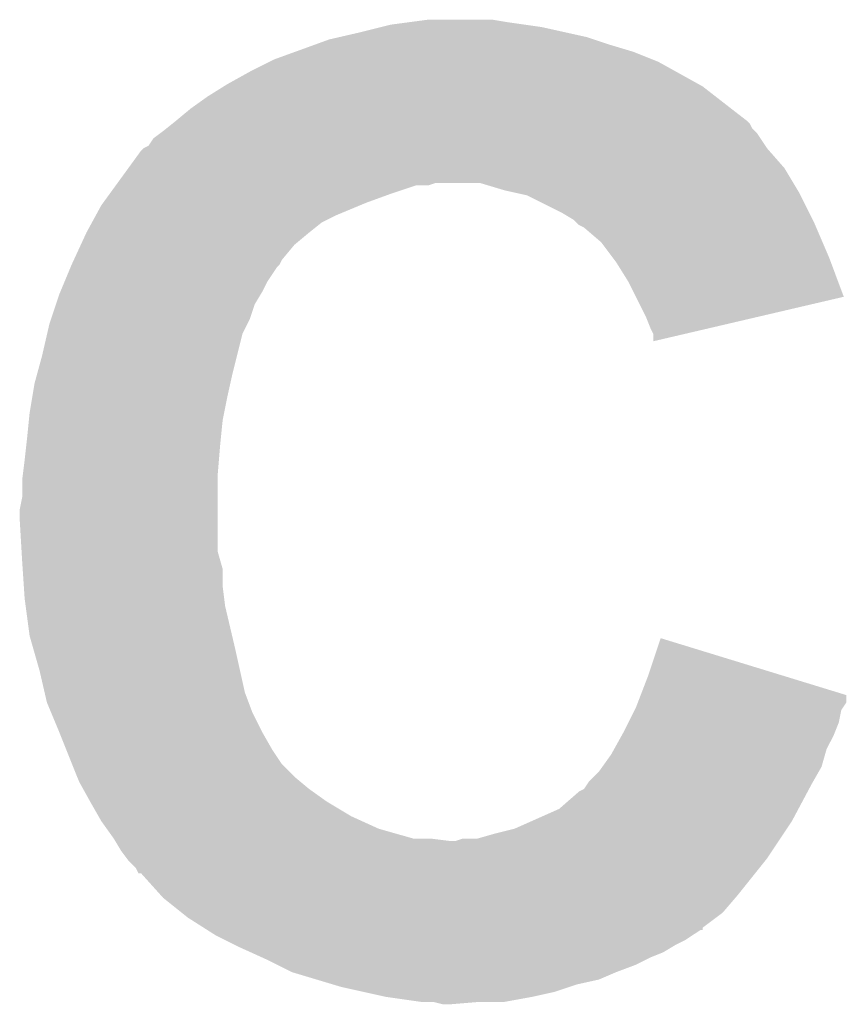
# Model space of a CAD drawing. Extents: x -4.5 to 27.4, y -3.9 to 53.4.
# Tile 36 of 43: x 10.7 to 11.5, y 45.1 to 46.1. Entities that reach past the tile are written whole.
import ezdxf

# ---------------------------------------------------------------- set-up
doc = ezdxf.new("R2010")
doc.units = 0
doc.layers.add('BRUSHLESS_28_CLICK_V101_GTO', color=11, linetype='CONTINUOUS')

msp = doc.modelspace()

# ---------------------------------------------------------------- linework, layer by layer
at = {"layer": 'BRUSHLESS_28_CLICK_V101_GTO'}
for points in [[(11.093452, 46.0756), (11.112502, 46.07814), (11.19378, 46.0756), (11.178538, 46.07814)], [(11.04392, 46.06544), (11.06424, 46.07052), (11.252196, 46.06544), (11.229338, 46.07052)], [(11.06424, 46.07052), (11.074402, 46.07306), (11.229338, 46.07052), (11.21156, 46.07306)], [(11.074402, 46.07306), (11.093452, 46.0756), (11.21156, 46.07306), (11.19378, 46.0756)], [(10.996932, 46.05274), (11.010902, 46.05782), (11.29792, 46.05274), (11.282676, 46.05782)], [(11.010902, 46.05782), (11.021898, 46.060358), (11.282676, 46.05782), (11.27506, 46.060358)], [(11.021898, 46.060358), (11.04392, 46.06544), (11.27506, 46.060358), (11.252196, 46.06544)], [(10.975982, 46.045122), (10.996932, 46.05274), (11.32332, 46.045122), (11.29792, 46.05274)], [(10.94994, 46.03496), (10.955022, 46.0375), (11.348722, 46.03496), (11.342374, 46.0375)], [(10.955022, 46.0375), (10.975982, 46.045122), (11.342374, 46.0375), (11.32332, 46.045122)], [(10.92962, 46.0248), (10.94994, 46.03496), (11.367008, 46.0248), (11.348722, 46.03496)], [(10.90676, 46.012098), (10.92962, 46.0248), (11.389868, 46.012098), (11.367008, 46.0248)], [(10.88644, 45.9994), (10.902698, 46.00956), (11.407498, 45.9994), (11.394434, 46.00956)], [(10.902698, 46.00956), (10.90676, 46.012098), (11.394434, 46.00956), (11.389868, 46.012098)], [(10.86866, 45.9867), (10.88644, 45.9994), (11.423828, 45.9867), (11.407498, 45.9994)], [(10.85342, 45.974), (10.86866, 45.9867), (11.440158, 45.974), (11.423828, 45.9867)], [(10.8439, 45.966384), (10.85024, 45.971456), (11.445242, 45.966384), (11.442702, 45.971456)], [(10.85024, 45.971456), (10.853416, 45.973998), (11.442702, 45.971456), (11.44016, 45.973998)], [(10.853416, 45.973998), (10.85342, 45.974), (11.44016, 45.973998), (11.440158, 45.974)], [(10.830562, 45.956222), (10.837332, 45.9613), (11.453706, 45.956222), (11.45032, 45.9613)], [(10.837332, 45.9613), (10.84072, 45.96384), (11.45032, 45.9613), (11.447784, 45.96384)], [(10.84072, 45.96384), (10.8439, 45.966384), (11.447784, 45.96384), (11.445242, 45.966384)], [(10.820404, 45.946062), (10.825476, 45.948604), (11.460478, 45.946062), (11.458784, 45.948604)], [(10.825476, 45.948604), (10.830562, 45.956222), (11.458784, 45.948604), (11.453706, 45.956222)], [(10.804928, 45.925738), (10.817862, 45.94352), (11.478262, 45.925738), (11.462702, 45.94352)], [(10.817862, 45.94352), (10.8204, 45.946058), (11.462702, 45.94352), (11.46048, 45.946058)], [(10.8204, 45.946058), (10.820404, 45.946062), (11.46048, 45.946058), (11.460478, 45.946062)], [(10.793844, 45.9105), (10.804928, 45.925738), (11.487406, 45.9105), (11.478262, 45.925738)], [(10.786454, 45.90034), (10.791996, 45.907958), (11.07694, 45.90034), (11.099798, 45.907958)], [(10.791996, 45.90796), (10.793842, 45.910498), (11.112496, 45.90796), (11.120118, 45.910498)], [(10.791996, 45.907958), (10.791996, 45.90796), (11.099798, 45.907958), (11.112496, 45.90796)], [(10.793842, 45.910498), (10.793844, 45.9105), (11.120118, 45.910498), (11.165838, 45.9105)], [(11.191242, 45.90288), (11.165838, 45.9105), (11.491978, 45.90288), (11.487406, 45.9105)], [(10.779064, 45.89018), (10.786454, 45.90034), (11.049002, 45.89018), (11.07694, 45.90034)], [(11.202676, 45.90034), (11.191242, 45.90288), (11.4935, 45.90034), (11.491978, 45.90288)], [(11.214098, 45.897802), (11.202676, 45.90034), (11.49477, 45.897802), (11.4935, 45.90034)], [(11.24966, 45.88002), (11.214098, 45.897802), (11.50366, 45.88002), (11.49477, 45.897802)], [(10.771676, 45.87748), (10.77722, 45.887642), (11.01852, 45.87748), (11.04291, 45.887642)], [(10.77722, 45.887642), (10.779064, 45.89018), (11.04291, 45.887642), (11.049002, 45.89018)], [(10.76752, 45.86986), (10.771676, 45.87748), (11.003284, 45.86986), (11.01852, 45.87748)], [(11.262358, 45.872402), (11.24966, 45.88002), (11.50747, 45.872402), (11.50366, 45.88002)], [(10.76198, 45.8597), (10.76752, 45.86986), (10.99058, 45.8597), (11.003284, 45.86986)], [(11.264904, 45.86986), (11.262358, 45.872402), (11.50874, 45.86986), (11.50747, 45.872402)], [(11.267444, 45.867322), (11.264904, 45.86986), (11.509828, 45.867322), (11.50874, 45.86986)], [(11.272516, 45.864782), (11.267444, 45.867322), (11.510918, 45.864782), (11.509828, 45.867322)], [(10.756116, 45.846998), (10.76198, 45.8597), (10.975338, 45.846998), (10.99058, 45.8597)], [(11.2903, 45.849542), (11.272516, 45.864782), (11.517448, 45.849542), (11.510918, 45.864782)], [(10.749082, 45.831756), (10.756116, 45.846998), (10.962638, 45.831756), (10.975338, 45.846998)], [(11.30173, 45.8343), (11.2903, 45.849542), (11.52398, 45.8343), (11.517448, 45.849542)], [(10.74568, 45.82414), (10.74674, 45.82668), (10.95756, 45.82414), (10.960094, 45.82668)], [(10.74674, 45.826684), (10.749082, 45.831756), (10.960098, 45.826684), (10.962638, 45.831756)], [(10.74674, 45.82668), (10.74674, 45.826684), (10.960094, 45.82668), (10.960098, 45.826684)], [(11.30554, 45.829218), (11.30173, 45.8343), (11.525882, 45.829218), (11.52398, 45.8343)], [(11.31824, 45.808898), (11.30554, 45.829218), (11.533488, 45.808898), (11.525882, 45.829218)], [(10.73933, 45.808898), (10.74568, 45.82414), (10.9474, 45.808898), (10.95756, 45.82414)], [(10.735098, 45.798742), (10.73933, 45.808898), (10.94232, 45.798742), (10.9474, 45.808898)], [(11.325864, 45.793654), (11.31824, 45.808898), (11.539192, 45.793654), (11.533488, 45.808898)], [(10.730654, 45.786044), (10.73404, 45.796198), (10.9347, 45.786044), (10.940792, 45.796198)], [(10.73404, 45.796198), (10.735098, 45.798742), (10.940792, 45.796198), (10.94232, 45.798742)], [(10.725574, 45.7708), (10.730654, 45.786044), (10.92962, 45.7708), (10.9347, 45.786044)], [(11.33602, 45.77334), (11.325864, 45.793654), (11.452232, 45.77334), (11.539192, 45.793654)], [(10.721534, 45.755558), (10.72388, 45.765718), (10.921998, 45.755558), (10.927078, 45.765718)], [(10.72388, 45.765718), (10.725574, 45.7708), (10.927078, 45.765718), (10.92962, 45.7708)], [(11.3411, 45.76064), (11.33602, 45.77334), (11.397868, 45.76064), (11.452232, 45.77334)], [(10.71626, 45.7327), (10.721534, 45.755558), (10.916284, 45.7327), (10.921998, 45.755558)], [(11.343638, 45.755564), (11.3411, 45.76064), (11.376138, 45.755564), (11.397868, 45.76064)], [(11.34364, 45.747972), (11.343638, 45.755564), (11.34364, 45.747972), (11.376138, 45.755564)], [(10.71141, 45.71492), (10.71626, 45.7327), (10.91184, 45.71492), (10.916284, 45.7327)], [(10.70864, 45.704762), (10.71141, 45.71492), (10.909582, 45.704762), (10.91184, 45.71492)], [(10.706522, 45.69206), (10.70864, 45.704762), (10.90676, 45.69206), (10.909582, 45.704762)], [(10.70356, 45.67428), (10.706522, 45.69206), (10.903202, 45.67428), (10.90676, 45.69206)], [(10.702798, 45.666662), (10.70356, 45.67428), (10.90168, 45.666662), (10.903202, 45.67428)], [(10.70102, 45.64888), (10.702798, 45.666662), (10.8999, 45.64888), (10.90168, 45.666662)], [(10.700172, 45.64126), (10.70102, 45.64888), (10.89914, 45.64126), (10.8999, 45.64888)], [(10.69848, 45.62602), (10.700172, 45.64126), (10.897868, 45.62602), (10.89914, 45.64126)], [(10.696574, 45.610782), (10.69848, 45.62602), (10.8966, 45.610782), (10.897868, 45.62602)], [(10.69594, 45.6057), (10.696574, 45.610782), (10.8966, 45.6057), (10.8966, 45.610782)], [(10.69594, 45.587922), (10.69594, 45.6057), (10.8966, 45.587922), (10.8966, 45.6057)], [(10.6934, 45.575222), (10.69594, 45.587922), (10.8966, 45.575222), (10.8966, 45.587922)], [(10.6934, 45.565058), (10.6934, 45.575222), (10.8966, 45.565058), (10.8966, 45.575222)], [(10.695344, 45.532036), (10.6934, 45.565058), (10.8966, 45.532036), (10.8966, 45.565058)], [(10.69594, 45.52188), (10.695344, 45.532036), (10.899504, 45.52188), (10.8966, 45.532036)], [(10.69645, 45.514258), (10.69594, 45.52188), (10.90168, 45.514258), (10.899504, 45.52188)], [(10.697634, 45.49648), (10.69645, 45.514258), (10.90168, 45.49648), (10.90168, 45.514258)], [(10.69848, 45.48378), (10.697634, 45.49648), (10.903268, 45.48378), (10.90168, 45.49648)], [(10.699498, 45.47616), (10.69848, 45.48378), (10.90422, 45.47616), (10.903268, 45.48378)], [(10.70356, 45.445682), (10.699498, 45.47616), (10.911392, 45.445682), (10.90422, 45.47616)], [(10.70719, 45.43298), (10.70356, 45.445682), (10.91438, 45.43298), (10.911392, 45.445682)], [(11.33856, 45.405038), (11.351284, 45.443136), (11.475468, 45.405038), (11.351284, 45.443136)], [(10.71372, 45.41012), (10.70719, 45.43298), (10.919462, 45.41012), (10.91438, 45.43298)], [(10.718998, 45.387258), (10.71372, 45.41012), (10.924542, 45.387258), (10.919462, 45.41012)], [(11.330736, 45.3847), (11.33856, 45.405038), (11.54176, 45.3847), (11.475468, 45.405038)], [(10.72134, 45.377102), (10.718998, 45.387258), (10.92835, 45.377102), (10.924542, 45.387258)], [(11.32781, 45.377094), (11.330736, 45.3847), (11.541756, 45.377094), (11.54176, 45.3847)], [(10.725574, 45.36694), (10.72134, 45.377102), (10.93216, 45.36694), (10.92835, 45.377102)], [(11.32459, 45.369482), (11.32586, 45.37202), (11.536678, 45.369482), (11.53837, 45.37202)], [(11.32586, 45.37202), (11.32781, 45.377094), (11.53837, 45.37202), (11.541756, 45.377094)], [(10.73404, 45.346622), (10.725574, 45.36694), (10.94232, 45.346622), (10.93216, 45.36694)], [(11.318238, 45.356778), (11.32459, 45.369482), (11.534138, 45.356778), (11.536678, 45.369482)], [(11.31316, 45.34662), (11.318238, 45.356778), (11.530074, 45.34662), (11.534138, 45.356778)], [(10.73404, 45.34662), (10.73404, 45.346622), (10.942322, 45.34662), (10.94232, 45.346622)], [(10.741152, 45.32884), (10.73404, 45.34662), (10.95248, 45.32884), (10.942322, 45.34662)], [(11.303282, 45.328838), (11.311748, 45.34408), (11.521438, 45.328838), (11.52906, 45.34408)], [(11.311748, 45.34408), (11.31316, 45.34662), (11.52906, 45.34408), (11.530074, 45.34662)], [(10.74725, 45.313598), (10.741152, 45.32884), (10.962642, 45.313598), (10.95248, 45.32884)], [(11.291386, 45.311058), (11.300462, 45.32376), (11.51636, 45.311058), (11.519986, 45.32376)], [(11.300462, 45.32376), (11.303282, 45.328838), (11.519986, 45.32376), (11.521438, 45.328838)], [(10.752328, 45.3009), (10.74725, 45.313598), (10.97534, 45.3009), (10.962642, 45.313598)], [(11.28776, 45.30598), (11.291386, 45.311058), (11.513456, 45.30598), (11.51636, 45.311058)], [(10.75436, 45.29582), (10.752328, 45.3009), (10.981436, 45.29582), (10.97534, 45.3009)], [(11.277602, 45.295822), (11.28776, 45.30598), (11.507652, 45.295822), (11.513456, 45.30598)], [(10.758594, 45.2882), (10.75436, 45.29582), (10.99058, 45.2882), (10.981436, 45.29582)], [(11.272516, 45.288204), (11.275904, 45.29328), (11.503492, 45.288204), (11.5062, 45.29328)], [(11.275904, 45.29328), (11.277602, 45.295822), (11.5062, 45.29328), (11.507652, 45.295822)], [(10.76565, 45.2755), (10.758594, 45.2882), (11.008358, 45.2755), (10.99058, 45.2882)], [(11.247118, 45.267882), (11.267444, 45.285662), (11.492654, 45.267882), (11.502136, 45.285662)], [(11.267444, 45.285662), (11.272516, 45.288204), (11.502136, 45.285662), (11.503492, 45.288204)], [(10.76706, 45.27296), (10.76565, 45.2755), (11.012592, 45.27296), (11.008358, 45.2755)], [(10.774316, 45.26026), (10.76706, 45.27296), (11.033762, 45.26026), (11.012592, 45.27296)], [(10.777218, 45.25518), (10.774316, 45.26026), (11.044936, 45.25518), (11.033762, 45.26026)], [(11.218542, 45.25518), (11.247118, 45.267882), (11.48588, 45.25518), (11.492654, 45.267882)], [(10.782666, 45.247558), (10.777218, 45.25518), (11.0617, 45.247558), (11.044936, 45.25518)], [(11.201402, 45.24756), (11.218542, 45.25518), (11.4808, 45.24756), (11.48588, 45.25518)], [(10.789922, 45.2374), (10.782666, 45.247558), (11.097262, 45.2374), (11.0617, 45.247558)], [(11.163304, 45.2374), (11.18108, 45.24248), (11.474026, 45.2374), (11.477412, 45.24248)], [(11.18108, 45.24248), (11.201402, 45.24756), (11.477412, 45.24248), (11.4808, 45.24756)], [(10.791446, 45.23486), (10.789922, 45.2374), (11.135362, 45.23486), (11.11504, 45.2374)], [(10.797538, 45.224702), (10.791446, 45.23486), (11.46556, 45.224702), (11.472332, 45.23486)], [(11.135362, 45.23486), (11.140442, 45.234862), (11.472332, 45.23486), (11.472334, 45.234862)], [(11.140442, 45.234862), (11.148064, 45.2374), (11.472334, 45.234862), (11.474026, 45.2374)], [(10.803258, 45.21708), (10.797538, 45.224702), (11.46048, 45.21708), (11.46556, 45.224702)], [(10.80516, 45.214542), (10.803258, 45.21708), (11.458448, 45.214542), (11.46048, 45.21708)], [(10.812778, 45.206916), (10.80516, 45.214542), (11.452348, 45.206916), (11.458448, 45.214542)], [(10.815314, 45.201858), (10.812778, 45.206916), (11.448302, 45.201858), (11.452348, 45.206916)], [(10.817858, 45.20184), (10.815314, 45.201858), (11.448288, 45.20184), (11.448302, 45.201858)], [(10.838434, 45.17898), (10.817858, 45.20184), (11.43, 45.17898), (11.448288, 45.20184)], [(10.84072, 45.17644), (10.838434, 45.17898), (11.427822, 45.17644), (11.43, 45.17898)], [(10.859774, 45.161198), (10.84072, 45.17644), (11.414758, 45.161198), (11.427822, 45.17644)], [(10.86612, 45.15612), (10.859774, 45.161198), (11.40799, 45.15612), (11.414758, 45.161198)], [(10.882104, 45.14595), (10.86612, 45.15612), (11.39444, 45.14595), (11.40799, 45.15612)], [(10.88608, 45.14342), (10.882104, 45.14595), (11.394414, 45.14342), (11.39444, 45.14595)], [(10.886086, 45.143416), (10.88608, 45.14342), (11.391894, 45.143416), (11.394414, 45.14342)], [(10.89406, 45.138342), (10.886086, 45.143416), (11.384282, 45.138342), (11.391894, 45.143416)], [(10.904224, 45.13326), (10.89406, 45.138342), (11.376658, 45.13326), (11.384282, 45.138342)], [(10.914382, 45.12818), (10.904224, 45.13326), (11.366502, 45.12818), (11.376658, 45.13326)], [(10.91946, 45.12564), (10.914382, 45.12818), (11.36227, 45.12564), (11.366502, 45.12818)], [(10.930636, 45.12056), (10.91946, 45.12564), (11.353806, 45.12056), (11.36227, 45.12564)], [(10.941812, 45.11548), (10.930636, 45.12056), (11.3411, 45.11548), (11.353806, 45.12056)], [(10.9474, 45.11294), (10.941812, 45.11548), (11.33602, 45.11294), (11.3411, 45.11548)], [(10.95756, 45.10786), (10.9474, 45.11294), (11.32586, 45.10786), (11.33602, 45.11294)], [(10.9728, 45.10024), (10.95756, 45.10786), (11.30554, 45.10024), (11.32586, 45.10786)], [(10.998202, 45.09262), (10.9728, 45.10024), (11.287758, 45.09262), (11.30554, 45.10024)], [(11.015142, 45.087538), (10.998202, 45.09262), (11.2649, 45.087538), (11.287758, 45.09262)], [(11.023602, 45.085), (11.015142, 45.087538), (11.257282, 45.085), (11.2649, 45.087538)], [(11.046462, 45.07992), (11.023602, 45.085), (11.242038, 45.07992), (11.257282, 45.085)], [(11.069322, 45.07484), (11.046462, 45.07992), (11.21918, 45.07484), (11.242038, 45.07992)], [(11.10488, 45.06976), (11.069322, 45.07484), (11.191238, 45.06976), (11.21918, 45.07484)], [(11.127738, 45.06722), (11.117578, 45.06976), (11.135362, 45.06722), (11.16584, 45.06976)]]:
    msp.add_solid(points, dxfattribs=at)

doc.saveas('drawing.dxf')
